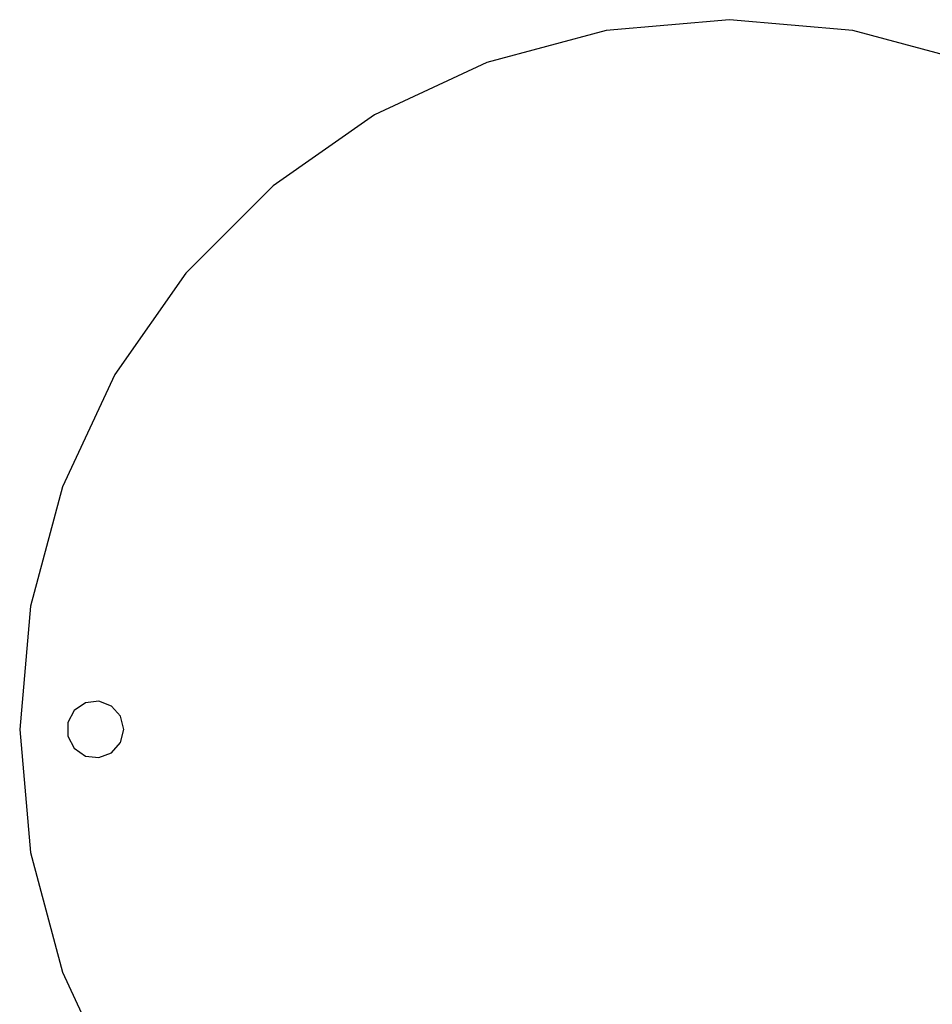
# Model space of a CAD drawing. Extents: x -12.6 to 17.4, y -15 to 15.
# Tile 13 of 27: x -5.1 to 4.6, y -2.9 to 7.5. Entities that reach past the tile are written whole.
import ezdxf

# ---------------------------------------------------------------- set-up
doc = ezdxf.new("R2010")
doc.units = 0
doc.header["$LTSCALE"] = 2.54
doc.layers.get('0').update_dxf_attribs({"color": 13, "linetype": 'CONTINUOUS'})

# ---------------------------------------------------------------- blocks, each defined once
blk = doc.blocks.new('Z_O_ENIE_LID_ROUND_LED_50W')
at = {"color": 0}
for p, q in [((15.15, 7.5, 2.347), (13.848, 7.386, 2.347)), ((15.15, 7.5, 0.047), (13.848, 7.386, 0.047)), ((15.15, 7.5, 2.347), (13.848, 7.386, 2.347)), ((15.15, 7.5, 0.047), (13.848, 7.386, 0.047)), ((16.452, 7.386, 2.347), (15.15, 7.5, 2.347)), ((16.452, 7.386, 0.047), (15.15, 7.5, 0.047)), ((15.15, 7.5, 0.047), (15.15, 7.5, 2.347)), ((16.452, 7.386, 2.347), (15.15, 7.5, 2.347)), ((15.15, 7.5, 0.047), (15.15, 7.5, 2.347)), ((16.452, 7.386, 0.047), (15.15, 7.5, 0.047)), ((13.848, 7.386, 2.347), (12.585, 7.048, 2.347)), ((13.848, 7.386, 0.047), (12.585, 7.048, 0.047)), ((13.848, 7.386, 2.347), (12.585, 7.048, 2.347)), ((13.848, 7.386, 0.047), (12.585, 7.048, 0.047)), ((13.848, 7.386, 0.047), (13.848, 7.386, 2.347)), ((13.848, 7.386, 0.047), (13.848, 7.386, 2.347)), ((17.715, 7.048, 2.347), (16.452, 7.386, 2.347)), ((17.715, 7.048, 0.047), (16.452, 7.386, 0.047)), ((16.452, 7.386, 0.047), (16.452, 7.386, 2.347)), ((17.715, 7.048, 2.347), (16.452, 7.386, 2.347)), ((16.452, 7.386, 0.047), (16.452, 7.386, 2.347)), ((17.715, 7.048, 0.047), (16.452, 7.386, 0.047)), ((12.585, 7.048, 2.347), (11.4, 6.495, 2.347)), ((12.585, 7.048, 0.047), (11.4, 6.495, 0.047)), ((12.585, 7.048, 2.347), (11.4, 6.495, 2.347)), ((12.585, 7.048, 0.047), (11.4, 6.495, 0.047)), ((12.585, 7.048, 0.047), (12.585, 7.048, 2.347)), ((12.585, 7.048, 0.047), (12.585, 7.048, 2.347)), ((11.4, 6.495, 2.347), (10.329, 5.745, 2.347)), ((11.4, 6.495, 0.047), (10.329, 5.745, 0.047)), ((11.4, 6.495, 2.347), (10.329, 5.745, 2.347)), ((11.4, 6.495, 0.047), (10.329, 5.745, 0.047)), ((11.4, 6.495, 0.047), (11.4, 6.495, 2.347)), ((11.4, 6.495, 0.047), (11.4, 6.495, 2.347)), ((10.329, 5.745, 2.347), (9.405, 4.821, 2.347)), ((10.329, 5.745, 0.047), (9.405, 4.821, 0.047)), ((10.329, 5.745, 2.347), (9.405, 4.821, 2.347)), ((10.329, 5.745, 0.047), (9.405, 4.821, 0.047)), ((10.329, 5.745, 0.047), (10.329, 5.745, 2.347)), ((10.329, 5.745, 0.047), (10.329, 5.745, 2.347)), ((9.405, 4.821, 2.347), (8.655, 3.75, 2.347)), ((9.405, 4.821, 0.047), (8.655, 3.75, 0.047)), ((9.405, 4.821, 2.347), (8.655, 3.75, 2.347)), ((9.405, 4.821, 0.047), (8.655, 3.75, 0.047)), ((9.405, 4.821, 0.047), (9.405, 4.821, 2.347)), ((9.405, 4.821, 0.047), (9.405, 4.821, 2.347)), ((8.655, 3.75, 2.347), (8.102, 2.565, 2.347)), ((8.655, 3.75, 0.047), (8.102, 2.565, 0.047)), ((8.655, 3.75, 2.347), (8.102, 2.565, 2.347)), ((8.655, 3.75, 0.047), (8.102, 2.565, 0.047)), ((8.655, 3.75, 0.047), (8.655, 3.75, 2.347)), ((8.655, 3.75, 0.047), (8.655, 3.75, 2.347)), ((8.102, 2.565, 2.347), (7.764, 1.302, 2.347)), ((8.102, 2.565, 0.047), (7.764, 1.302, 0.047)), ((8.102, 2.565, 2.347), (7.764, 1.302, 2.347)), ((8.102, 2.565, 0.047), (7.764, 1.302, 0.047)), ((8.102, 2.565, 0.047), (8.102, 2.565, 2.347)), ((8.102, 2.565, 0.047), (8.102, 2.565, 2.347)), ((7.764, 1.302, 2.347), (7.65, 0, 2.347)), ((7.764, 1.302, 0.047), (7.65, 0, 0.047)), ((7.764, 1.302, 2.347), (7.65, 0, 2.347)), ((7.764, 1.302, 0.047), (7.65, 0, 0.047)), ((7.764, 1.302, 0.047), (7.764, 1.302, 2.347)), ((7.764, 1.302, 0.047), (7.764, 1.302, 2.347)), ((8.344, 0.281, 0.047), (8.225, 0.199, 0.047)), ((8.344, 0.281, 0.047), (8.225, 0.199, 0.047)), ((8.344, 0.281, 0.347), (8.225, 0.199, 0.347)), ((8.344, 0.281, 0.347), (8.225, 0.199, 0.347)), ((8.486, 0.298, 0.047), (8.344, 0.281, 0.047)), ((8.486, 0.298, 0.047), (8.344, 0.281, 0.047)), ((8.486, 0.298, 0.347), (8.344, 0.281, 0.347)), ((8.486, 0.298, 0.347), (8.344, 0.281, 0.347)), ((8.344, 0.281, 0.047), (8.344, 0.281, 0.347)), ((8.344, 0.281, 0.047), (8.344, 0.281, 0.347)), ((8.62, 0.247, 0.047), (8.486, 0.298, 0.047)), ((8.486, 0.298, 0.047), (8.486, 0.298, 0.347)), ((8.486, 0.298, 0.047), (8.486, 0.298, 0.347)), ((8.62, 0.247, 0.047), (8.486, 0.298, 0.047)), ((8.62, 0.247, 0.347), (8.486, 0.298, 0.347)), ((8.62, 0.247, 0.347), (8.486, 0.298, 0.347)), ((8.716, 0.139, 0.047), (8.62, 0.247, 0.047)), ((8.62, 0.247, 0.047), (8.62, 0.247, 0.347)), ((8.62, 0.247, 0.047), (8.62, 0.247, 0.347)), ((8.716, 0.139, 0.047), (8.62, 0.247, 0.047)), ((8.716, 0.139, 0.347), (8.62, 0.247, 0.347)), ((8.716, 0.139, 0.347), (8.62, 0.247, 0.347)), ((8.225, 0.199, 0.047), (8.159, 0.072, 0.047)), ((8.225, 0.199, 0.047), (8.159, 0.072, 0.047)), ((8.225, 0.199, 0.347), (8.159, 0.072, 0.347)), ((8.225, 0.199, 0.347), (8.159, 0.072, 0.347)), ((8.225, 0.199, 0.047), (8.225, 0.199, 0.347)), ((8.225, 0.199, 0.047), (8.225, 0.199, 0.347)), ((8.75, 0, 0.047), (8.716, 0.139, 0.047)), ((8.716, 0.139, 0.047), (8.716, 0.139, 0.347)), ((8.716, 0.139, 0.047), (8.716, 0.139, 0.347)), ((8.75, 0, 0.047), (8.716, 0.139, 0.047)), ((8.75, 0, 0.347), (8.716, 0.139, 0.347)), ((8.75, 0, 0.347), (8.716, 0.139, 0.347)), ((7.65, 0, 2.347), (7.764, -1.302, 2.347)), ((7.65, 0, 2.347), (7.764, -1.302, 2.347)), ((7.65, 0, 0.047), (7.65, 0, 2.347)), ((7.65, 0, 0.047), (7.764, -1.302, 0.047)), ((7.65, 0, 0.047), (7.65, 0, 2.347)), ((7.65, 0, 0.047), (7.764, -1.302, 0.047)), ((8.159, 0.072, 0.047), (8.159, -0.072, 0.047)), ((8.159, 0.072, 0.047), (8.159, -0.072, 0.047)), ((8.159, 0.072, 0.047), (8.159, 0.072, 0.347)), ((8.159, 0.072, 0.347), (8.159, -0.072, 0.347)), ((8.159, 0.072, 0.047), (8.159, 0.072, 0.347)), ((8.159, 0.072, 0.347), (8.159, -0.072, 0.347)), ((8.716, -0.139, 0.047), (8.75, 0, 0.047)), ((8.716, -0.139, 0.047), (8.75, 0, 0.047)), ((8.716, -0.139, 0.347), (8.75, 0, 0.347)), ((8.716, -0.139, 0.347), (8.75, 0, 0.347)), ((8.75, 0, 0.347), (8.75, 0, 0.047)), ((8.75, 0, 0.347), (8.75, 0, 0.047)), ((8.159, -0.072, 0.047), (8.225, -0.199, 0.047)), ((8.159, -0.072, 0.047), (8.225, -0.199, 0.047)), ((8.159, -0.072, 0.047), (8.159, -0.072, 0.347)), ((8.159, -0.072, 0.347), (8.225, -0.199, 0.347)), ((8.159, -0.072, 0.047), (8.159, -0.072, 0.347)), ((8.159, -0.072, 0.347), (8.225, -0.199, 0.347)), ((8.225, -0.199, 0.047), (8.344, -0.281, 0.047)), ((8.225, -0.199, 0.047), (8.344, -0.281, 0.047)), ((8.225, -0.199, 0.047), (8.225, -0.199, 0.347)), ((8.225, -0.199, 0.347), (8.344, -0.281, 0.347)), ((8.225, -0.199, 0.047), (8.225, -0.199, 0.347)), ((8.225, -0.199, 0.347), (8.344, -0.281, 0.347)), ((8.62, -0.247, 0.047), (8.716, -0.139, 0.047)), ((8.62, -0.247, 0.047), (8.716, -0.139, 0.047)), ((8.62, -0.247, 0.347), (8.716, -0.139, 0.347)), ((8.62, -0.247, 0.347), (8.716, -0.139, 0.347)), ((8.716, -0.139, 0.047), (8.716, -0.139, 0.347)), ((8.716, -0.139, 0.047), (8.716, -0.139, 0.347)), ((8.344, -0.281, 0.047), (8.486, -0.298, 0.047)), ((8.344, -0.281, 0.047), (8.486, -0.298, 0.047)), ((8.344, -0.281, 0.047), (8.344, -0.281, 0.347)), ((8.344, -0.281, 0.347), (8.486, -0.298, 0.347)), ((8.344, -0.281, 0.047), (8.344, -0.281, 0.347)), ((8.344, -0.281, 0.347), (8.486, -0.298, 0.347)), ((8.486, -0.298, 0.047), (8.62, -0.247, 0.047)), ((8.486, -0.298, 0.047), (8.62, -0.247, 0.047)), ((8.486, -0.298, 0.347), (8.62, -0.247, 0.347)), ((8.486, -0.298, 0.347), (8.62, -0.247, 0.347)), ((8.486, -0.298, 0.047), (8.486, -0.298, 0.347)), ((8.486, -0.298, 0.047), (8.486, -0.298, 0.347)), ((8.62, -0.247, 0.047), (8.62, -0.247, 0.347)), ((8.62, -0.247, 0.047), (8.62, -0.247, 0.347)), ((7.764, -1.302, 2.347), (8.102, -2.565, 2.347)), ((7.764, -1.302, 0.047), (7.764, -1.302, 2.347)), ((7.764, -1.302, 0.047), (8.102, -2.565, 0.047)), ((7.764, -1.302, 2.347), (8.102, -2.565, 2.347)), ((7.764, -1.302, 0.047), (7.764, -1.302, 2.347)), ((7.764, -1.302, 0.047), (8.102, -2.565, 0.047)), ((8.102, -2.565, 2.347), (8.655, -3.75, 2.347)), ((8.102, -2.565, 0.047), (8.102, -2.565, 2.347)), ((8.102, -2.565, 0.047), (8.655, -3.75, 0.047)), ((8.102, -2.565, 2.347), (8.655, -3.75, 2.347)), ((8.102, -2.565, 0.047), (8.102, -2.565, 2.347)), ((8.102, -2.565, 0.047), (8.655, -3.75, 0.047))]:
    blk.add_line(p, q, dxfattribs=at)

msp = doc.modelspace()

# ---------------------------------------------------------------- block references
at = {"color": 0}
msp.add_blockref('Z_O_ENIE_LID_ROUND_LED_50W', (-12.7, 0), dxfattribs=at)

doc.saveas('drawing.dxf')
